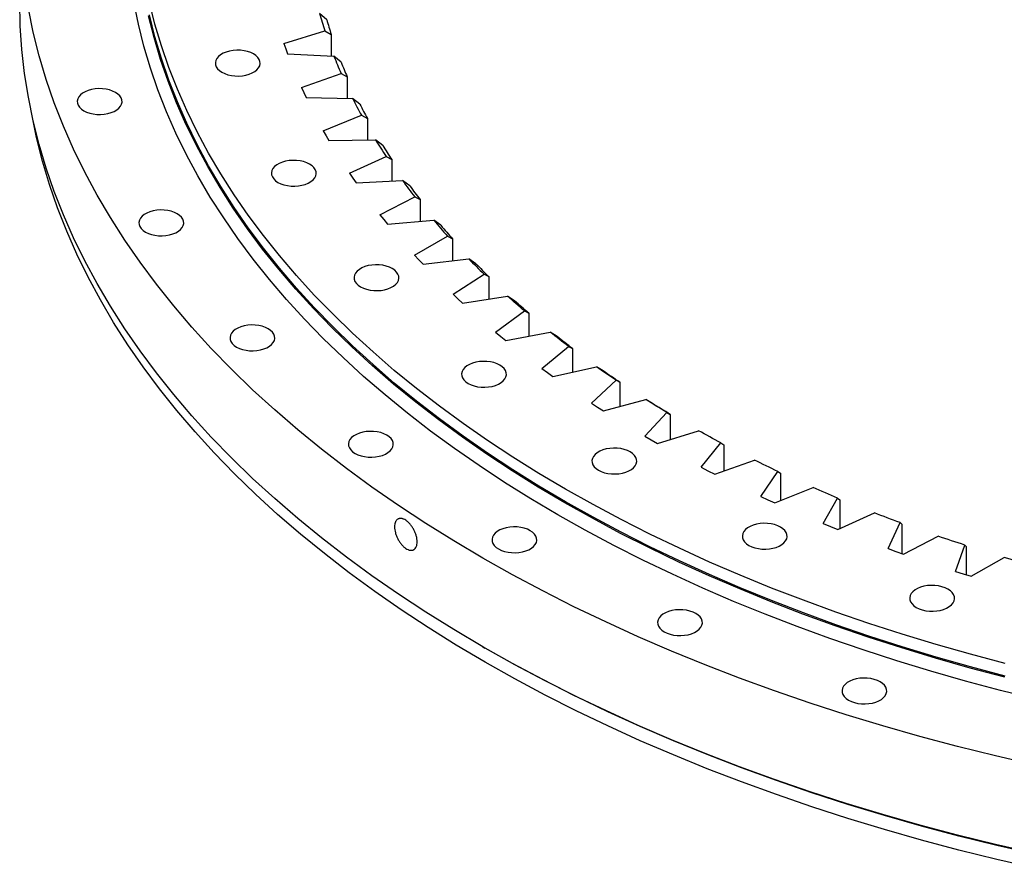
# Model space of a CAD drawing. Header units: millimetres. Extents: x -160 to 9962, y 30105 to 38222.
# Tile 7 of 11: x 5541 to 6112, y 33522 to 34015. Entities that reach past the tile are written whole.
import ezdxf

# ---------------------------------------------------------------- set-up
doc = ezdxf.new("R2010")
doc.units = ezdxf.units.MM
doc.header["$LTSCALE"] = 50

msp = doc.modelspace()

# ---------------------------------------------------------------- linework, layer by layer
at = {"color": 7, "linetype": 'Continuous', "lineweight": 25}
for p, q in [((5718.68, 34014.55), (5714.52, 34018.18)), ((5693.84, 34000.64), (5717.6, 34008.09)), ((5717.6, 34008.09), (5721.29, 34005.98)), ((5721.29, 34005.98), (5721.29, 33993.44)), ((5693.84, 34000.64), (5694.86, 33997.7)), ((5694.86, 33997.7), (5695.94, 33994.76)), ((5695.94, 33994.76), (5722.87, 33993.35)), ((5727.06, 33989.87), (5722.87, 33993.35)), ((5703.99, 33975.15), (5726.96, 33983.39)), ((5726.96, 33983.39), (5730.53, 33981.4)), ((5730.53, 33981.4), (5730.53, 33968.91)), ((5703.99, 33975.15), (5705.3, 33972.25)), ((5705.3, 33972.25), (5706.68, 33969.36)), ((5706.68, 33969.36), (5733.71, 33968.85)), ((5737.91, 33965.51), (5733.71, 33968.85)), ((5716.69, 33950.05), (5738.8, 33959.04)), ((5738.8, 33959.04), (5742.23, 33957.18)), ((5742.23, 33957.18), (5742.23, 33944.69)), ((5716.69, 33950.05), (5718.3, 33947.2)), ((5718.3, 33947.2), (5719.96, 33944.36)), ((5719.96, 33944.36), (5746.99, 33944.76)), ((5751.2, 33941.56), (5746.99, 33944.76)), ((5731.9, 33925.41), (5753.06, 33935.14)), ((5753.06, 33935.14), (5756.35, 33933.38)), ((5756.35, 33933.38), (5756.35, 33920.84)), ((5731.9, 33925.41), (5733.79, 33922.62)), ((5733.79, 33922.62), (5735.74, 33919.84)), ((5735.74, 33919.84), (5762.69, 33921.15)), ((5766.87, 33918.09), (5762.69, 33921.15)), ((5749.57, 33901.33), (5769.71, 33911.75)), ((5769.71, 33911.75), (5772.84, 33910.1)), ((5772.84, 33910.1), (5772.84, 33897.46)), ((5749.57, 33901.33), (5751.73, 33898.61)), ((5751.73, 33898.61), (5753.96, 33895.9)), ((5753.96, 33895.9), (5780.73, 33898.11)), ((5784.89, 33895.19), (5780.73, 33898.11)), ((5769.63, 33877.88), (5788.69, 33888.96)), ((5788.69, 33888.96), (5791.65, 33887.41)), ((5791.65, 33887.41), (5791.65, 33874.61)), ((5769.63, 33877.88), (5772.07, 33875.24)), ((5772.07, 33875.24), (5774.56, 33872.61)), ((5774.56, 33872.61), (5801.06, 33875.71)), ((5805.18, 33872.93), (5801.06, 33875.71)), ((5792.02, 33855.15), (5809.93, 33866.84)), ((5809.93, 33866.84), (5812.71, 33865.4)), ((5812.71, 33865.4), (5812.71, 33852.37)), ((5792.02, 33855.15), (5794.72, 33852.59)), ((5794.72, 33852.59), (5797.47, 33850.04)), ((5797.47, 33850.04), (5823.62, 33854.04)), ((5827.68, 33851.39), (5823.62, 33854.04)), ((5816.66, 33833.2), (5833.36, 33845.48)), ((5833.36, 33845.48), (5835.96, 33844.12)), ((5835.96, 33844.12), (5835.96, 33830.82)), ((5816.66, 33833.2), (5819.61, 33830.74)), ((5819.61, 33830.74), (5822.62, 33828.29)), ((5822.62, 33828.29), (5848.31, 33833.15)), ((5852.31, 33830.64), (5848.31, 33833.15)), ((5843.47, 33812.12), (5858.91, 33824.94)), ((5858.91, 33824.94), (5861.31, 33823.67)), ((5861.31, 33823.67), (5861.31, 33810.01)), ((5849.91, 33807.42), (5875.08, 33813.14)), ((5878.99, 33810.76), (5875.08, 33813.14)), ((5843.47, 33812.12), (5846.66, 33809.76)), ((5846.66, 33809.76), (5849.91, 33807.42)), ((5872.35, 33791.98), (5886.48, 33805.29)), ((5886.48, 33805.29), (5888.67, 33804.09)), ((5888.67, 33804.09), (5888.67, 33790.01)), ((5872.35, 33791.98), (5875.78, 33789.73)), ((5875.78, 33789.73), (5879.26, 33787.5)), ((5879.26, 33787.5), (5903.81, 33794.05)), ((5907.62, 33791.8), (5903.81, 33794.05)), ((5903.22, 33772.84), (5915.98, 33786.6)), ((5915.98, 33786.6), (5917.96, 33785.47)), ((5917.96, 33785.47), (5917.96, 33770.88)), ((5903.22, 33772.84), (5906.87, 33770.7)), ((5910.57, 33768.6), (5934.41, 33775.96)), ((5906.87, 33770.7), (5910.57, 33768.6)), ((5935.97, 33754.76), (5947.31, 33768.93)), ((5947.31, 33768.93), (5949.08, 33767.87)), ((5949.08, 33767.87), (5949.08, 33752.67)), ((5943.72, 33750.78), (5966.79, 33758.93)), ((5935.97, 33754.76), (5939.82, 33752.76)), ((5939.82, 33752.76), (5943.72, 33750.78)), ((5970.47, 33737.82), (5980.38, 33752.35)), ((5980.38, 33752.35), (5981.92, 33751.34)), ((5981.92, 33751.34), (5981.92, 33735.42)), ((5978.62, 33734.1), (6000.82, 33743.01)), ((5970.47, 33737.82), (5974.53, 33735.95)), ((5974.53, 33735.95), (5978.62, 33734.1)), ((6006.63, 33722.06), (6015.05, 33736.9)), ((6015.05, 33736.9), (6016.36, 33735.94)), ((6016.36, 33735.94), (6016.36, 33719.18)), ((6015.14, 33718.62), (6036.41, 33728.27)), ((6006.63, 33722.06), (6010.87, 33720.33)), ((6044.31, 33707.55), (6051.23, 33722.64)), ((6051.23, 33722.64), (6052.3, 33721.72)), ((6052.3, 33721.72), (6052.3, 33704.7)), ((6010.87, 33720.33), (6015.14, 33718.62)), ((6053.15, 33704.4), (6073.41, 33714.74)), ((6083.39, 33694.32), (6088.77, 33709.62)), ((6088.77, 33709.62), (6089.61, 33708.73)), ((6044.31, 33707.55), (6048.72, 33705.96)), ((6048.72, 33705.96), (6053.15, 33704.4)), ((6089.61, 33708.73), (6089.61, 33692.37)), ((6092.53, 33691.47), (6111.72, 33702.48)), ((6083.39, 33694.32), (6087.95, 33692.88)), ((6087.95, 33692.88), (6092.53, 33691.47)), ((5809.05, 33650.66), (5810.46, 33649.84))]:
    msp.add_line(p, q, dxfattribs=at)
at = {"color": 7, "linetype": 'Continuous', "lineweight": 25, "flags": 128}
for points in [[(6128.94, 33530.71), (6106.65, 33535.85), (6084.59, 33541.32), (6062.79, 33547.12), (6041.26, 33553.25), (6020.01, 33559.7), (5999.07, 33566.47), (5978.44, 33573.56), (5958.13, 33580.95), (5938.17, 33588.65), (5918.57, 33596.65), (5899.33, 33604.94), (5880.48, 33613.52), (5862.02, 33622.38), (5843.97, 33631.52), (5826.35, 33640.93), (5809.15, 33650.6), (5792.4, 33660.53), (5776.1, 33670.7), (5760.28, 33681.12), (5744.92, 33691.78), (5730.06, 33702.66), (5715.7, 33713.76), (5701.84, 33725.08), (5688.51, 33736.61), (5675.7, 33748.33), (5663.42, 33760.24), (5651.69, 33772.33), (5640.51, 33784.59), (5629.9, 33797.02), (5619.85, 33809.61), (5610.37, 33822.34), (5601.47, 33835.21), (5593.17, 33848.21), (5585.45, 33861.34), (5578.33, 33874.57), (5571.81, 33887.91), (5565.9, 33901.34), (5560.61, 33914.86), (5555.92, 33928.45), (5551.86, 33942.11), (5548.41, 33955.83), (5545.59, 33969.59), (5543.39, 33983.39), (5541.82, 33997.22), (5540.88, 34011.06), (5540.57, 34024.92)], [(6130.18, 33620.17), (6109.6, 33625.27), (6089.27, 33630.69), (6069.18, 33636.4), (6049.36, 33642.42), (6029.82, 33648.74), (6010.57, 33655.35), (5991.63, 33662.25), (5973.01, 33669.44), (5954.72, 33676.9), (5936.77, 33684.63), (5919.18, 33692.64), (5901.96, 33700.9), (5885.13, 33709.43), (5868.68, 33718.21), (5852.64, 33727.23), (5837.01, 33736.49), (5821.81, 33745.98), (5807.04, 33755.7), (5792.72, 33765.64), (5778.85, 33775.8), (5765.45, 33786.16), (5752.53, 33796.72), (5740.08, 33807.47), (5728.13, 33818.4), (5716.68, 33829.51), (5705.74, 33840.79), (5695.31, 33852.23), (5685.41, 33863.83), (5676.03, 33875.57), (5667.19, 33887.45), (5658.89, 33899.46), (5651.14, 33911.59), (5643.94, 33923.83), (5637.3, 33936.18), (5631.22, 33948.62), (5625.71, 33961.15), (5620.76, 33973.76), (5616.39, 33986.45), (5612.6, 33999.19), (5609.39, 34011.98), (5606.75, 34024.82)], [(6112.25, 33640.87), (6092.06, 33646.24), (6072.13, 33651.91), (6052.46, 33657.89), (6033.07, 33664.16), (6013.97, 33670.72), (5995.17, 33677.57), (5976.69, 33684.69), (5958.54, 33692.1), (5940.73, 33699.78), (5923.27, 33707.72), (5906.19, 33715.92), (5889.48, 33724.38), (5873.15, 33733.09), (5857.23, 33742.05), (5841.72, 33751.24), (5826.64, 33760.66), (5811.98, 33770.31), (5797.77, 33780.17), (5784.01, 33790.25), (5770.71, 33800.53), (5757.88, 33811.01), (5745.54, 33821.68), (5733.68, 33832.53), (5722.31, 33843.55), (5711.45, 33854.75), (5701.1, 33866.1), (5691.27, 33877.61), (5681.97, 33889.26), (5673.19, 33901.05), (5664.96, 33912.97), (5657.26, 33925.01), (5650.12, 33937.16), (5643.53, 33949.41), (5637.5, 33961.76), (5632.03, 33974.2), (5627.12, 33986.71), (5622.78, 33999.3), (5619.02, 34011.94), (5615.83, 34024.64)], [(6128.94, 33582.15), (6106.65, 33587.29), (6084.59, 33592.76), (6062.79, 33598.56), (6041.26, 33604.69), (6020.01, 33611.14), (5999.07, 33617.91), (5978.44, 33625), (5958.13, 33632.39), (5938.17, 33640.09), (5918.57, 33648.09), (5899.33, 33656.38), (5880.48, 33664.96), (5862.02, 33673.83), (5843.97, 33682.96), (5826.35, 33692.37), (5809.15, 33702.04), (5792.4, 33711.97), (5776.1, 33722.14), (5760.28, 33732.56), (5744.92, 33743.22), (5730.06, 33754.1), (5715.7, 33765.21), (5701.84, 33776.52), (5688.51, 33788.05), (5675.7, 33799.77), (5663.42, 33811.68), (5651.69, 33823.77), (5640.51, 33836.03), (5629.9, 33848.46), (5619.85, 33861.05), (5610.37, 33873.78), (5601.47, 33886.65), (5593.17, 33899.66), (5585.45, 33912.78), (5578.33, 33926.01), (5571.81, 33939.35), (5565.9, 33952.78), (5560.61, 33966.3), (5555.92, 33979.89), (5551.86, 33993.55), (5548.41, 34007.27), (5545.59, 34021.03)], [(6112.04, 33632.85), (6091.85, 33638.22), (6071.9, 33643.9), (6052.22, 33649.88), (6032.82, 33656.15), (6013.7, 33662.72), (5994.9, 33669.57), (5976.41, 33676.7), (5958.24, 33684.11), (5940.42, 33691.79), (5922.96, 33699.74), (5905.86, 33707.95), (5889.14, 33716.41), (5872.81, 33725.13), (5856.88, 33734.09), (5841.36, 33743.28), (5826.27, 33752.71), (5811.6, 33762.36), (5797.38, 33772.23), (5783.61, 33782.32), (5770.31, 33792.6), (5757.47, 33803.09), (5745.12, 33813.76), (5733.25, 33824.62), (5721.88, 33835.65), (5711.01, 33846.85), (5700.66, 33858.22), (5690.82, 33869.73), (5681.51, 33881.39), (5672.73, 33893.19), (5664.49, 33905.11), (5656.79, 33917.15), (5649.65, 33929.31), (5643.05, 33941.57), (5637.01, 33953.93), (5631.54, 33966.37), (5626.63, 33978.89), (5622.29, 33991.49), (5618.53, 34004.14), (5615.34, 34016.84)], [(6112.25, 33633.52), (6092.06, 33638.89), (6072.13, 33644.57), (6052.46, 33650.54), (6033.07, 33656.81), (6013.97, 33663.37), (5995.17, 33670.22), (5976.69, 33677.35), (5958.54, 33684.75), (5940.73, 33692.43), (5923.27, 33700.37), (5906.19, 33708.58), (5889.48, 33717.04), (5873.15, 33725.75), (5857.23, 33734.7), (5841.72, 33743.89), (5826.64, 33753.31), (5811.98, 33762.96), (5797.77, 33772.82), (5784.01, 33782.9), (5770.71, 33793.18), (5757.88, 33803.66), (5745.54, 33814.33), (5733.68, 33825.18), (5722.31, 33836.2), (5711.45, 33847.4), (5701.1, 33858.76), (5691.27, 33870.26), (5681.97, 33881.91), (5673.19, 33893.7), (5664.96, 33905.62), (5657.26, 33917.66), (5650.12, 33929.81), (5643.53, 33942.06), (5637.5, 33954.41), (5632.03, 33966.85), (5627.12, 33979.36), (5622.78, 33991.95), (5619.02, 34004.59), (5615.83, 34017.29)], [(5657.86, 33984.03), (5659.5, 33983.23), (5661.35, 33982.6), (5663.35, 33982.15), (5665.45, 33981.89), (5667.59, 33981.84), (5669.72, 33981.99), (5671.78, 33982.35), (5673.71, 33982.89), (5675.46, 33983.61), (5676.98, 33984.49), (5678.22, 33985.5), (5679.17, 33986.61), (5679.78, 33987.8), (5680.04, 33989.03), (5679.96, 33990.27), (5679.52, 33991.48), (5678.73, 33992.64), (5677.64, 33993.7), (5676.25, 33994.65), (5674.61, 33995.45), (5672.77, 33996.08), (5670.77, 33996.53), (5668.66, 33996.79), (5666.52, 33996.84), (5664.39, 33996.68), (5662.33, 33996.33), (5660.4, 33995.79), (5658.65, 33995.07), (5657.14, 33994.19), (5655.89, 33993.18), (5654.95, 33992.07), (5654.33, 33990.88), (5654.07, 33989.65), (5654.16, 33988.41), (5654.6, 33987.2), (5655.38, 33986.04), (5656.48, 33984.98), (5657.86, 33984.03)], [(5577.74, 33961.72), (5579.38, 33960.92), (5581.22, 33960.29), (5583.22, 33959.84), (5585.32, 33959.58), (5587.47, 33959.53), (5589.6, 33959.68), (5591.66, 33960.04), (5593.58, 33960.58), (5595.33, 33961.3), (5596.85, 33962.18), (5598.1, 33963.19), (5599.04, 33964.3), (5599.65, 33965.49), (5599.92, 33966.72), (5599.83, 33967.96), (5599.39, 33969.17), (5598.61, 33970.32), (5597.51, 33971.39), (5596.12, 33972.34), (5594.48, 33973.14), (5592.64, 33973.77), (5590.64, 33974.22), (5588.54, 33974.48), (5586.39, 33974.53), (5584.26, 33974.37), (5582.2, 33974.02), (5580.28, 33973.48), (5578.53, 33972.76), (5577.01, 33971.88), (5575.76, 33970.87), (5574.82, 33969.76), (5574.21, 33968.57), (5573.94, 33967.34), (5574.03, 33966.1), (5574.47, 33964.89), (5575.25, 33963.73), (5576.35, 33962.67), (5577.74, 33961.72)], [(6129.66, 33521.99), (6107.41, 33527.11), (6085.4, 33532.57), (6063.65, 33538.36), (6042.17, 33544.48), (6020.97, 33550.92), (6000.07, 33557.67), (5979.48, 33564.74), (5959.22, 33572.12), (5939.31, 33579.81), (5919.74, 33587.79), (5900.55, 33596.06), (5881.74, 33604.62), (5863.32, 33613.46), (5845.31, 33622.58), (5827.72, 33631.97), (5810.56, 33641.62), (5793.85, 33651.52), (5777.59, 33661.68), (5761.8, 33672.07), (5746.48, 33682.71), (5731.65, 33693.56), (5717.32, 33704.64), (5703.49, 33715.94), (5690.18, 33727.44), (5677.4, 33739.13), (5665.15, 33751.01), (5653.45, 33763.08), (5642.3, 33775.32), (5631.7, 33787.72), (5621.67, 33800.28), (5612.22, 33812.98), (5603.34, 33825.83), (5595.05, 33838.8), (5587.35, 33851.9), (5580.25, 33865.1), (5573.75, 33878.41), (5567.85, 33891.81), (5562.56, 33905.3), (5557.89, 33918.86), (5553.83, 33932.49), (5550.4, 33946.18), (5547.99, 33957.71)], [(5690.38, 33920.1), (5692.02, 33919.3), (5693.87, 33918.66), (5695.87, 33918.21), (5697.97, 33917.96), (5700.11, 33917.91), (5702.24, 33918.06), (5704.3, 33918.41), (5706.23, 33918.96), (5707.98, 33919.68), (5709.5, 33920.55), (5710.74, 33921.56), (5711.69, 33922.68), (5712.3, 33923.86), (5712.56, 33925.09), (5712.48, 33926.33), (5712.03, 33927.55), (5711.25, 33928.7), (5710.16, 33929.76), (5708.77, 33930.71), (5707.13, 33931.51), (5705.28, 33932.15), (5703.28, 33932.6), (5701.18, 33932.85), (5699.04, 33932.9), (5696.91, 33932.75), (5694.85, 33932.4), (5692.92, 33931.85), (5691.17, 33931.13), (5689.66, 33930.25), (5688.41, 33929.25), (5687.46, 33928.13), (5686.85, 33926.94), (5686.59, 33925.71), (5686.68, 33924.48), (5687.12, 33923.26), (5687.9, 33922.11), (5689, 33921.04), (5690.38, 33920.1)], [(5613.55, 33891.31), (5615.19, 33890.51), (5617.04, 33889.87), (5619.04, 33889.42), (5621.14, 33889.17), (5623.28, 33889.11), (5625.41, 33889.27), (5627.47, 33889.62), (5629.4, 33890.17), (5631.15, 33890.89), (5632.67, 33891.76), (5633.91, 33892.77), (5634.86, 33893.88), (5635.47, 33895.07), (5635.73, 33896.3), (5635.65, 33897.54), (5635.2, 33898.75), (5634.42, 33899.91), (5633.33, 33900.97), (5631.94, 33901.92), (5630.3, 33902.72), (5628.45, 33903.35), (5626.45, 33903.81), (5624.35, 33904.06), (5622.21, 33904.11), (5620.08, 33903.96), (5618.02, 33903.6), (5616.09, 33903.06), (5614.34, 33902.34), (5612.83, 33901.46), (5611.58, 33900.45), (5610.63, 33899.34), (5610.02, 33898.15), (5609.76, 33896.92), (5609.85, 33895.68), (5610.29, 33894.47), (5611.07, 33893.32), (5612.17, 33892.25), (5613.55, 33891.31)], [(5738.33, 33859.48), (5739.97, 33858.68), (5741.82, 33858.05), (5743.82, 33857.6), (5745.92, 33857.34), (5748.06, 33857.29), (5750.19, 33857.45), (5752.25, 33857.8), (5754.18, 33858.34), (5755.93, 33859.06), (5757.45, 33859.94), (5758.69, 33860.95), (5759.64, 33862.06), (5760.25, 33863.25), (5760.51, 33864.48), (5760.43, 33865.72), (5759.98, 33866.93), (5759.2, 33868.09), (5758.11, 33869.15), (5756.72, 33870.1), (5755.08, 33870.9), (5753.23, 33871.53), (5751.23, 33871.98), (5749.13, 33872.24), (5746.99, 33872.29), (5744.86, 33872.14), (5742.8, 33871.78), (5740.87, 33871.24), (5739.12, 33870.52), (5737.61, 33869.64), (5736.36, 33868.63), (5735.41, 33867.52), (5734.8, 33866.33), (5734.54, 33865.1), (5734.63, 33863.86), (5735.07, 33862.65), (5735.85, 33861.49), (5736.95, 33860.43), (5738.33, 33859.48)], [(5833.36, 33845.48), (5832.12, 33846.54), (5830.89, 33847.61), (5829.67, 33848.67), (5828.45, 33849.74), (5827.23, 33850.81), (5826.02, 33851.89), (5824.81, 33852.96), (5823.62, 33854.04)], [(5835.96, 33844.12), (5834.91, 33845.03), (5833.86, 33845.93), (5832.82, 33846.84), (5831.79, 33847.74), (5830.75, 33848.65), (5829.73, 33849.56), (5828.7, 33850.48), (5827.68, 33851.39)], [(5666.36, 33824.55), (5668, 33823.75), (5669.85, 33823.11), (5671.85, 33822.66), (5673.95, 33822.41), (5676.09, 33822.36), (5678.22, 33822.51), (5680.28, 33822.86), (5682.21, 33823.41), (5683.96, 33824.13), (5685.48, 33825.01), (5686.72, 33826.01), (5687.67, 33827.13), (5688.28, 33828.32), (5688.54, 33829.55), (5688.46, 33830.78), (5688.02, 33832), (5687.23, 33833.15), (5686.14, 33834.22), (5684.75, 33835.16), (5683.11, 33835.96), (5681.27, 33836.6), (5679.26, 33837.05), (5677.16, 33837.3), (5675.02, 33837.35), (5672.89, 33837.2), (5670.83, 33836.85), (5668.9, 33836.3), (5667.15, 33835.58), (5665.64, 33834.71), (5664.39, 33833.7), (5663.44, 33832.58), (5662.83, 33831.4), (5662.57, 33830.17), (5662.66, 33828.93), (5663.1, 33827.71), (5663.88, 33826.56), (5664.98, 33825.5), (5666.36, 33824.55)], [(5858.91, 33824.94), (5857.56, 33825.96), (5856.23, 33826.98), (5854.9, 33828), (5853.57, 33829.03), (5852.25, 33830.06), (5850.93, 33831.09), (5849.62, 33832.12), (5848.31, 33833.15)], [(5861.31, 33823.67), (5860.17, 33824.53), (5859.03, 33825.4), (5857.9, 33826.27), (5856.78, 33827.14), (5855.65, 33828.01), (5854.54, 33828.89), (5853.42, 33829.77), (5852.31, 33830.64)], [(5800.74, 33803.43), (5802.38, 33802.63), (5804.22, 33801.99), (5806.22, 33801.54), (5808.32, 33801.29), (5810.47, 33801.24), (5812.6, 33801.39), (5814.66, 33801.74), (5816.58, 33802.29), (5818.33, 33803.01), (5819.85, 33803.88), (5821.1, 33804.89), (5822.04, 33806.01), (5822.65, 33807.19), (5822.92, 33808.42), (5822.83, 33809.66), (5822.39, 33810.88), (5821.61, 33812.03), (5820.51, 33813.1), (5819.12, 33814.04), (5817.48, 33814.84), (5815.64, 33815.48), (5813.64, 33815.93), (5811.54, 33816.18), (5809.39, 33816.23), (5807.26, 33816.08), (5805.2, 33815.73), (5803.28, 33815.18), (5801.53, 33814.46), (5800.01, 33813.58), (5798.76, 33812.58), (5797.82, 33811.46), (5797.21, 33810.27), (5796.94, 33809.04), (5797.03, 33807.81), (5797.47, 33806.59), (5798.25, 33805.44), (5799.35, 33804.37), (5800.74, 33803.43)], [(5886.48, 33805.29), (5885.03, 33806.26), (5883.6, 33807.24), (5882.16, 33808.21), (5880.74, 33809.19), (5879.31, 33810.18), (5877.9, 33811.16), (5876.48, 33812.15), (5875.08, 33813.14)], [(5888.67, 33804.09), (5887.45, 33804.92), (5886.23, 33805.75), (5885.01, 33806.58), (5883.8, 33807.41), (5882.59, 33808.25), (5881.39, 33809.08), (5880.18, 33809.92), (5878.99, 33810.76)], [(5915.98, 33786.6), (5914.44, 33787.52), (5912.91, 33788.45), (5911.38, 33789.38), (5909.86, 33790.3), (5908.34, 33791.24), (5906.82, 33792.17), (5905.31, 33793.11), (5903.81, 33794.05)], [(5917.96, 33785.47), (5916.66, 33786.26), (5915.36, 33787.05), (5914.06, 33787.83), (5912.76, 33788.62), (5911.47, 33789.42), (5910.19, 33790.21), (5908.9, 33791), (5907.62, 33791.8)], [(5735.09, 33762.81), (5736.73, 33762.01), (5738.58, 33761.38), (5740.58, 33760.93), (5742.68, 33760.67), (5744.82, 33760.62), (5746.95, 33760.77), (5749.01, 33761.13), (5750.94, 33761.67), (5752.69, 33762.39), (5754.21, 33763.27), (5755.45, 33764.28), (5756.4, 33765.39), (5757.01, 33766.58), (5757.27, 33767.81), (5757.19, 33769.05), (5756.74, 33770.26), (5755.96, 33771.41), (5754.87, 33772.48), (5753.48, 33773.42), (5751.84, 33774.23), (5749.99, 33774.86), (5747.99, 33775.31), (5745.89, 33775.56), (5743.75, 33775.62), (5741.62, 33775.46), (5739.56, 33775.11), (5737.63, 33774.56), (5735.88, 33773.84), (5734.37, 33772.97), (5733.12, 33771.96), (5732.17, 33770.85), (5731.56, 33769.66), (5731.3, 33768.43), (5731.39, 33767.19), (5731.83, 33765.98), (5732.61, 33764.82), (5733.71, 33763.76), (5735.09, 33762.81)], [(5947.31, 33768.93), (5945.69, 33769.8), (5944.06, 33770.67), (5942.44, 33771.55), (5940.83, 33772.42), (5939.22, 33773.3), (5937.61, 33774.19), (5936.01, 33775.07), (5934.41, 33775.96)], [(5876.33, 33753.07), (5877.96, 33752.27), (5879.81, 33751.63), (5881.81, 33751.18), (5883.91, 33750.93), (5886.06, 33750.88), (5888.19, 33751.03), (5890.24, 33751.38), (5892.17, 33751.93), (5893.92, 33752.65), (5895.44, 33753.53), (5896.69, 33754.53), (5897.63, 33755.65), (5898.24, 33756.84), (5898.51, 33758.07), (5898.42, 33759.3), (5897.98, 33760.52), (5897.2, 33761.67), (5896.1, 33762.74), (5894.71, 33763.68), (5893.07, 33764.48), (5891.23, 33765.12), (5889.23, 33765.57), (5887.13, 33765.82), (5884.98, 33765.87), (5882.85, 33765.72), (5880.79, 33765.37), (5878.86, 33764.82), (5877.12, 33764.1), (5875.6, 33763.23), (5874.35, 33762.22), (5873.41, 33761.1), (5872.79, 33759.92), (5872.53, 33758.69), (5872.62, 33757.45), (5873.06, 33756.23), (5873.84, 33755.08), (5874.94, 33754.01), (5876.33, 33753.07)], [(5980.38, 33752.35), (5978.66, 33753.16), (5976.95, 33753.97), (5975.25, 33754.79), (5973.55, 33755.61), (5971.85, 33756.44), (5970.16, 33757.27), (5968.47, 33758.1), (5966.79, 33758.93)], [(6015.05, 33736.9), (6013.26, 33737.65), (6011.47, 33738.41), (6009.69, 33739.17), (6007.91, 33739.93), (6006.13, 33740.7), (6004.36, 33741.47), (6002.59, 33742.24), (6000.82, 33743.01)], [(6051.23, 33722.64), (6049.36, 33723.33), (6047.5, 33724.03), (6045.64, 33724.73), (6043.79, 33725.43), (6041.94, 33726.13), (6040.09, 33726.84), (6038.25, 33727.55), (6036.41, 33728.27)], [(5963.56, 33709.43), (5965.2, 33708.63), (5967.04, 33708), (5969.04, 33707.55), (5971.14, 33707.29), (5973.29, 33707.24), (5975.42, 33707.39), (5977.48, 33707.75), (5979.41, 33708.29), (5981.15, 33709.01), (5982.67, 33709.89), (5983.92, 33710.9), (5984.86, 33712.01), (5985.48, 33713.2), (5985.74, 33714.43), (5985.65, 33715.67), (5985.21, 33716.88), (5984.43, 33718.04), (5983.33, 33719.1), (5981.94, 33720.05), (5980.31, 33720.85), (5978.46, 33721.48), (5976.46, 33721.93), (5974.36, 33722.19), (5972.21, 33722.24), (5970.08, 33722.08), (5968.03, 33721.73), (5966.1, 33721.19), (5964.35, 33720.47), (5962.83, 33719.59), (5961.58, 33718.58), (5960.64, 33717.47), (5960.03, 33716.28), (5959.76, 33715.05), (5959.85, 33713.81), (5960.29, 33712.6), (5961.07, 33711.44), (5962.17, 33710.38), (5963.56, 33709.43)], [(5818.34, 33707.35), (5819.98, 33706.55), (5821.83, 33705.91), (5823.83, 33705.46), (5825.93, 33705.21), (5828.07, 33705.16), (5830.2, 33705.31), (5832.26, 33705.66), (5834.19, 33706.21), (5835.94, 33706.93), (5837.46, 33707.8), (5838.7, 33708.81), (5839.65, 33709.93), (5840.26, 33711.11), (5840.52, 33712.34), (5840.44, 33713.58), (5839.99, 33714.8), (5839.21, 33715.95), (5838.12, 33717.02), (5836.73, 33717.96), (5835.09, 33718.76), (5833.24, 33719.4), (5831.24, 33719.85), (5829.14, 33720.1), (5827, 33720.15), (5824.87, 33720), (5822.81, 33719.65), (5820.88, 33719.1), (5819.13, 33718.38), (5817.62, 33717.5), (5816.37, 33716.5), (5815.42, 33715.38), (5814.81, 33714.19), (5814.55, 33712.96), (5814.64, 33711.73), (5815.08, 33710.51), (5815.86, 33709.36), (5816.96, 33708.29), (5818.34, 33707.35)], [(6088.77, 33709.62), (6086.84, 33710.25), (6084.91, 33710.88), (6082.99, 33711.51), (6081.07, 33712.15), (6079.15, 33712.79), (6077.23, 33713.44), (6075.32, 33714.09), (6073.41, 33714.74)], [(6127.57, 33697.88), (6125.58, 33698.44), (6123.59, 33699.01), (6121.6, 33699.58), (6119.62, 33700.15), (6117.64, 33700.73), (6115.66, 33701.31), (6113.69, 33701.89), (6111.72, 33702.48)], [(6060.66, 33673.41), (6062.3, 33672.61), (6064.15, 33671.97), (6066.15, 33671.52), (6068.25, 33671.27), (6070.39, 33671.22), (6072.52, 33671.37), (6074.58, 33671.72), (6076.51, 33672.27), (6078.26, 33672.99), (6079.78, 33673.86), (6081.02, 33674.87), (6081.97, 33675.99), (6082.58, 33677.17), (6082.84, 33678.4), (6082.76, 33679.64), (6082.31, 33680.86), (6081.53, 33682.01), (6080.44, 33683.07), (6079.05, 33684.02), (6077.41, 33684.82), (6075.56, 33685.46), (6073.56, 33685.91), (6071.46, 33686.16), (6069.32, 33686.21), (6067.19, 33686.06), (6065.13, 33685.71), (6063.2, 33685.16), (6061.45, 33684.44), (6059.93, 33683.56), (6058.69, 33682.56), (6057.74, 33681.44), (6057.13, 33680.25), (6056.87, 33679.02), (6056.95, 33677.79), (6057.4, 33676.57), (6058.18, 33675.42), (6059.28, 33674.35), (6060.66, 33673.41)], [(5914.42, 33659.29), (5916.06, 33658.49), (5917.9, 33657.85), (5919.9, 33657.4), (5922, 33657.15), (5924.15, 33657.1), (5926.28, 33657.25), (5928.34, 33657.6), (5930.27, 33658.15), (5932.01, 33658.87), (5933.53, 33659.74), (5934.78, 33660.75), (5935.72, 33661.87), (5936.33, 33663.06), (5936.6, 33664.29), (5936.51, 33665.52), (5936.07, 33666.74), (5935.29, 33667.89), (5934.19, 33668.96), (5932.8, 33669.9), (5931.17, 33670.7), (5929.32, 33671.34), (5927.32, 33671.79), (5925.22, 33672.04), (5923.07, 33672.09), (5920.94, 33671.94), (5918.89, 33671.59), (5916.96, 33671.04), (5915.21, 33670.32), (5913.69, 33669.45), (5912.44, 33668.44), (5911.5, 33667.32), (5910.89, 33666.14), (5910.62, 33664.91), (5910.71, 33663.67), (5911.15, 33662.45), (5911.93, 33661.3), (5913.03, 33660.23), (5914.42, 33659.29)], [(6129.66, 33530.15), (6107.41, 33535.28), (6085.4, 33540.74), (6063.65, 33546.53), (6042.17, 33552.64), (6020.97, 33559.08), (6000.07, 33565.84), (5979.48, 33572.91), (5959.22, 33580.29), (5939.31, 33587.97), (5919.74, 33595.95), (5900.55, 33604.23), (5881.74, 33612.79), (5863.32, 33621.63), (5845.31, 33630.75), (5827.72, 33640.13), (5810.56, 33649.78), (5810.46, 33649.84)], [(6021.36, 33619.61), (6023, 33618.81), (6024.85, 33618.18), (6026.85, 33617.73), (6028.95, 33617.47), (6031.09, 33617.42), (6033.22, 33617.57), (6035.28, 33617.93), (6037.21, 33618.47), (6038.96, 33619.19), (6040.48, 33620.07), (6041.72, 33621.08), (6042.67, 33622.19), (6043.28, 33623.38), (6043.55, 33624.61), (6043.46, 33625.85), (6043.02, 33627.06), (6042.24, 33628.21), (6041.14, 33629.28), (6039.75, 33630.23), (6038.11, 33631.03), (6036.27, 33631.66), (6034.27, 33632.11), (6032.16, 33632.37), (6030.02, 33632.42), (6027.89, 33632.26), (6025.83, 33631.91), (6023.9, 33631.37), (6022.15, 33630.65), (6020.64, 33629.77), (6019.39, 33628.76), (6018.45, 33627.65), (6017.83, 33626.46), (6017.57, 33625.23), (6017.66, 33623.99), (6018.1, 33622.78), (6018.88, 33621.62), (6019.98, 33620.56), (6021.36, 33619.61)]]:
    msp.add_lwpolyline(points, dxfattribs=at)
at = {"color": 7, "linetype": 'Continuous', "lineweight": 25}
for centre, radius, start, end in [((5978.07, 34093.16), 274.01, 195.8823, 198.0872), ((5980.61, 34089.87), 272.55, 196.0433, 197.9263), ((5995.05, 34099.27), 292.06, 201.264, 203.3771), ((5997.5, 34095.95), 290.5, 201.4182, 203.2228), ((6016.19, 34109.12), 315.39, 206.4074, 208.415), ((6018.53, 34105.75), 313.71, 206.5539, 208.2684), ((6041, 34123.4), 344.02, 211.2835, 213.178), ((6043.2, 34119.95), 342.19, 211.4218, 213.0397), ((6068.91, 34142.64), 377.93, 215.8779, 217.6574), ((6070.97, 34139.09), 375.92, 216.0078, 217.5275), ((6099.3, 34167.22), 417.02, 220.1888, 221.8553), ((6101.2, 34163.54), 414.8, 220.3105, 221.7336), ((6131.49, 34197.31), 461.09, 224.2239, 225.7824), ((6133.22, 34193.47), 458.64, 224.3376, 225.6686)]:
    msp.add_arc(centre, radius, start, end, dxfattribs=at)
msp.add_open_spline([(5771.13, 33711.48), (5771.13, 33710.94), (5771.09, 33710.43), (5770.97, 33709.73), (5770.91, 33709.51), (5770.79, 33709.08), (5770.71, 33708.87), (5770.46, 33708.29), (5770.26, 33707.96), (5769.9, 33707.53), (5769.77, 33707.39), (5769.49, 33707.16), (5769.35, 33707.06), (5768.89, 33706.79), (5768.56, 33706.67), (5768.02, 33706.58), (5767.83, 33706.56), (5767.45, 33706.56), (5767.06, 33706.59), (5766.66, 33706.68), (5766.25, 33706.8), (5766.04, 33706.87), (5765.4, 33707.13), (5764.98, 33707.37), (5764.34, 33707.79), (5764.12, 33707.95), (5763.69, 33708.29), (5763.48, 33708.47), (5762.85, 33709.05), (5762.44, 33709.47), (5761.85, 33710.18), (5761.66, 33710.42), (5761.28, 33710.93), (5761.1, 33711.19), (5760.57, 33711.99), (5760.24, 33712.55), (5759.63, 33713.72), (5759.37, 33714.32), (5759.01, 33715.22), (5758.9, 33715.52), (5758.7, 33716.13), (5758.61, 33716.44), (5758.37, 33717.34), (5758.25, 33717.94), (5758.08, 33719.1), (5758.04, 33719.67), (5758.04, 33720.73), (5758.08, 33721.23), (5758.2, 33721.94), (5758.25, 33722.17), (5758.38, 33722.59), (5758.52, 33723), (5758.7, 33723.36), (5758.9, 33723.69), (5759.01, 33723.85), (5759.36, 33724.28), (5759.63, 33724.51), (5760.08, 33724.77), (5760.24, 33724.84), (5760.57, 33724.96), (5760.74, 33725.01), (5761.27, 33725.1), (5761.64, 33725.09), (5762.24, 33725.01), (5762.44, 33724.96), (5762.85, 33724.84), (5763.06, 33724.77), (5763.68, 33724.5), (5764.11, 33724.27), (5764.97, 33723.7), (5765.4, 33723.36), (5766.03, 33722.79), (5766.24, 33722.59), (5766.65, 33722.16), (5766.85, 33721.93), (5767.45, 33721.23), (5767.83, 33720.73), (5768.55, 33719.67), (5768.89, 33719.1), (5769.5, 33717.95), (5769.77, 33717.36), (5770.13, 33716.45), (5770.25, 33716.15), (5770.45, 33715.54), (5770.54, 33715.24), (5770.79, 33714.34), (5770.92, 33713.75), (5771.09, 33712.58), (5771.13, 33712.01), (5771.13, 33711.48)], degree=3, knots=[0, 0, 0, 0, 0.03125, 0.03125, 0.046875, 0.046875, 0.0625, 0.0625, 0.09375, 0.09375, 0.109375, 0.109375, 0.125, 0.125, 0.15625, 0.15625, 0.171875, 0.171875, 0.1875, 0.203125, 0.203125, 0.21875, 0.21875, 0.25, 0.25, 0.265625, 0.265625, 0.28125, 0.28125, 0.3125, 0.3125, 0.328125, 0.328125, 0.34375, 0.34375, 0.375, 0.375, 0.40625, 0.40625, 0.421875, 0.421875, 0.4375, 0.4375, 0.46875, 0.46875, 0.5, 0.5, 0.53125, 0.53125, 0.546875, 0.546875, 0.5625, 0.578125, 0.578125, 0.59375, 0.59375, 0.625, 0.625, 0.640625, 0.640625, 0.65625, 0.65625, 0.6875, 0.6875, 0.703125, 0.703125, 0.71875, 0.71875, 0.75, 0.75, 0.78125, 0.78125, 0.796875, 0.796875, 0.8125, 0.8125, 0.84375, 0.84375, 0.875, 0.875, 0.90625, 0.90625, 0.921875, 0.921875, 0.9375, 0.9375, 0.96875, 0.96875, 1, 1, 1, 1], dxfattribs=at)

doc.saveas('drawing.dxf')
